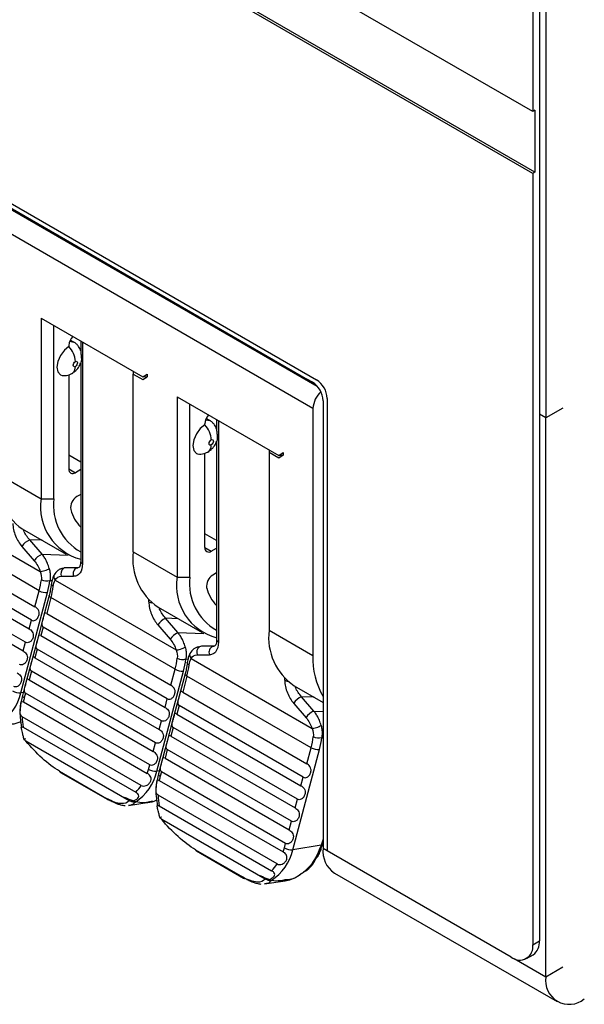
# Model space of a CAD drawing. Header units: millimetres. Extents: x 0 to 419, y 0 to 324.
# Tile 18 of 31: x 328 to 342, y 172 to 196. Entities that reach past the tile are written whole.
import ezdxf

# ---------------------------------------------------------------- set-up
doc = ezdxf.new("R2010")
doc.units = ezdxf.units.MM
doc.header["$LTSCALE"] = 1.5

msp = doc.modelspace()

# ---------------------------------------------------------------- linework, layer by layer
for p, q in [((341.214, 246.465), (341.214, 186.572)), ((340.891, 245.666), (340.891, 194.162)), ((341.055, 245.761), (341.055, 186.664)), ((340.891, 194.162), (314.693, 209.286)), ((340.891, 192.631), (314.693, 207.755)), ((340.944, 192.662), (314.746, 207.786)), ((320.791, 196.029), (335.535, 187.518)), ((321.221, 195.664), (335.314, 187.528)), ((321.499, 195.473), (335.549, 187.362)), ((335.447, 186.809), (321.234, 195.014)), ((340.944, 194.193), (340.891, 194.162)), ((340.944, 194.193), (340.944, 192.662)), ((340.944, 192.662), (340.891, 192.631)), ((340.891, 192.631), (340.891, 173.525)), ((328.712, 189.043), (331.231, 187.589)), ((328.712, 189.043), (328.712, 184.573)), ((329.03, 184.573), (329.03, 188.86)), ((329.401, 188.37), (329.401, 188.344)), ((329.422, 188.474), (329.52, 188.453)), ((329.52, 188.453), (329.435, 188.502)), ((329.693, 188.477), (329.693, 188.206)), ((329.737, 188.451), (329.737, 182.967)), ((329.693, 187.941), (329.693, 183.029)), ((329.401, 187.643), (329.401, 185.308)), ((330.992, 187.727), (330.992, 187.661)), ((330.992, 183.256), (330.992, 187.661)), ((330.992, 187.661), (331.231, 187.523)), ((331.231, 187.589), (331.337, 187.66)), ((331.231, 187.589), (331.337, 187.601)), ((331.231, 187.523), (331.337, 187.594)), ((331.337, 187.66), (331.337, 187.594)), ((335.434, 187.459), (335.314, 187.528)), ((332.079, 187.099), (334.598, 185.645)), ((332.079, 187.099), (332.079, 182.629)), ((332.398, 182.629), (332.398, 186.916)), ((335.699, 187), (335.699, 175.916)), ((335.8, 187.058), (335.8, 175.851)), ((335.447, 186.809), (335.447, 180.685)), ((341.214, 186.572), (341.055, 186.664)), ((341.055, 186.664), (341.055, 173.62)), ((341.639, 186.817), (341.214, 186.572)), ((332.769, 186.4), (332.769, 186.426)), ((332.79, 186.53), (332.888, 186.509)), ((332.888, 186.509), (332.803, 186.558)), ((333.061, 186.533), (333.061, 186.262)), ((333.105, 186.507), (333.105, 181.023)), ((341.214, 172.732), (341.214, 186.572)), ((333.061, 185.997), (333.061, 181.085)), ((329.693, 185.48), (329.401, 185.648)), ((332.769, 183.364), (332.769, 185.699)), ((334.36, 185.783), (334.36, 185.717)), ((334.36, 185.717), (334.36, 181.312)), ((334.598, 185.579), (334.36, 185.717)), ((334.598, 185.645), (334.705, 185.716)), ((334.598, 185.645), (334.705, 185.657)), ((334.705, 185.65), (334.598, 185.579)), ((334.705, 185.716), (334.705, 185.65)), ((327.625, 185.2), (328.712, 184.573)), ((329.401, 185.308), (329.56, 185.216)), ((329.693, 185.293), (329.56, 185.216)), ((329.693, 184.68), (329.599, 184.626)), ((325.693, 184.5), (328.69, 182.77)), ((328.712, 184.573), (329.03, 184.573)), ((328.666, 182.292), (325.59, 184.067)), ((325.484, 183.67), (328.56, 181.894)), ((328.246, 183.827), (329.333, 183.199)), ((333.061, 183.536), (332.769, 183.704)), ((328.735, 183.198), (328.429, 183.553)), ((328.74, 183.542), (328.429, 183.553)), ((328.471, 181.561), (325.395, 183.337)), ((328.234, 183.391), (328.541, 183.036)), ((328.735, 183.198), (329.38, 183.174)), ((330.992, 183.256), (332.079, 182.629)), ((332.769, 183.364), (332.928, 183.272)), ((332.928, 183.272), (333.061, 183.349)), ((325.338, 183.124), (328.414, 181.348)), ((328.325, 181.015), (325.249, 182.791)), ((329.622, 182.862), (329.316, 182.861)), ((329.599, 182.859), (329.622, 182.862)), ((333.061, 182.736), (332.966, 182.681)), ((325.193, 182.578), (328.269, 180.802)), ((328.93, 182.547), (328.984, 182.545)), ((329.061, 182.556), (332.058, 180.826)), ((329.21, 182.65), (329.517, 182.651)), ((332.079, 182.629), (332.398, 182.629)), ((328.21, 179.765), (328.872, 182.246)), ((328.56, 181.894), (328.666, 182.292)), ((328.912, 182.178), (328.74, 181.532)), ((328.957, 182.123), (328.852, 181.726)), ((332.033, 180.348), (328.957, 182.123)), ((331.381, 182.018), (331.381, 182.067)), ((328.852, 181.726), (331.927, 179.95)), ((331.614, 181.883), (332.701, 181.255)), ((328.414, 181.348), (328.471, 181.561)), ((328.74, 181.532), (328.595, 180.986)), ((332.103, 181.254), (331.797, 181.609)), ((332.108, 181.597), (331.797, 181.609)), ((328.763, 181.393), (328.706, 181.18)), ((331.839, 179.617), (328.763, 181.393)), ((331.602, 181.447), (331.908, 181.092)), ((332.103, 181.254), (332.747, 181.23)), ((334.36, 181.312), (335.447, 180.685)), ((328.269, 180.802), (328.325, 181.015)), ((328.595, 180.986), (328.449, 180.44)), ((328.706, 181.18), (331.782, 179.404)), ((328.617, 180.847), (328.56, 180.634)), ((331.693, 179.071), (328.617, 180.847)), ((332.99, 180.918), (332.683, 180.917)), ((332.966, 180.915), (332.99, 180.918)), ((328.56, 180.634), (331.636, 178.858)), ((332.297, 180.603), (332.352, 180.601)), ((332.428, 180.612), (335.426, 178.882)), ((332.578, 180.706), (332.885, 180.707)), ((328.449, 180.44), (328.303, 179.894)), ((328.471, 180.3), (328.415, 180.087)), ((331.547, 178.525), (328.471, 180.3)), ((331.578, 177.821), (332.239, 180.302)), ((331.927, 179.95), (332.033, 180.348)), ((328.415, 180.087), (331.49, 178.312)), ((332.28, 180.233), (332.108, 179.588)), ((332.325, 180.179), (332.219, 179.782)), ((335.401, 178.403), (332.325, 180.179)), ((334.749, 180.074), (334.749, 180.123)), ((328.271, 179.775), (328.21, 179.765)), ((328.303, 179.894), (328.251, 179.697)), ((332.219, 179.782), (335.295, 178.006)), ((334.981, 179.939), (335.699, 179.524)), ((328.251, 179.697), (328.212, 179.513)), ((328.272, 179.539), (331.342, 177.767)), ((328.326, 179.754), (328.296, 179.642)), ((331.402, 177.978), (328.326, 179.754)), ((331.782, 179.404), (331.839, 179.617)), ((332.108, 179.588), (331.962, 179.042)), ((335.471, 179.31), (335.164, 179.665)), ((335.476, 179.653), (335.164, 179.665)), ((332.13, 179.449), (332.073, 179.236)), ((335.206, 177.673), (332.13, 179.449)), ((334.969, 179.503), (335.276, 179.148)), ((335.471, 179.31), (335.699, 179.301)), ((331.194, 177.468), (328.242, 179.172)), ((331.636, 178.858), (331.693, 179.071)), ((331.962, 179.042), (331.816, 178.496)), ((332.073, 179.236), (335.149, 177.46)), ((328.268, 178.911), (331.055, 177.303)), ((331.985, 178.902), (331.928, 178.689)), ((335.061, 177.127), (331.985, 178.902)), ((330.892, 177.092), (328.337, 178.567)), ((331.928, 178.689), (335.004, 176.914)), ((335.665, 178.659), (335.699, 178.658)), ((331.49, 178.312), (331.547, 178.525)), ((331.816, 178.496), (331.671, 177.95)), ((331.839, 178.356), (331.782, 178.143)), ((334.915, 176.581), (331.839, 178.356)), ((334.945, 175.877), (335.607, 178.358)), ((335.295, 178.006), (335.401, 178.403)), ((331.782, 178.143), (334.858, 176.368)), ((329.17, 177.821), (330.336, 177.147)), ((331.372, 177.867), (331.402, 177.978)), ((331.639, 177.831), (331.578, 177.821)), ((331.671, 177.95), (331.618, 177.753)), ((331.693, 177.81), (331.664, 177.698)), ((334.769, 176.034), (331.693, 177.81)), ((329.194, 177.791), (330.361, 177.118)), ((331.618, 177.753), (331.58, 177.569)), ((331.64, 177.595), (334.709, 175.823)), ((335.149, 177.46), (335.206, 177.673)), ((331.25, 177.04), (331.472, 177.084)), ((334.561, 175.524), (331.61, 177.228)), ((335.004, 176.914), (335.061, 177.127)), ((330.879, 176.983), (330.931, 176.991)), ((330.881, 176.972), (331.387, 177.052)), ((331.635, 176.967), (334.422, 175.358)), ((334.259, 175.148), (331.704, 176.623)), ((334.858, 176.368), (334.915, 176.581)), ((335.699, 176.139), (335.649, 175.988)), ((332.537, 175.877), (333.704, 175.203)), ((334.739, 175.923), (334.769, 176.034)), ((335.649, 175.988), (334.945, 175.877)), ((335.59, 175.799), (335.69, 176.017)), ((335.686, 176.002), (335.699, 176.042)), ((335.699, 175.916), (335.8, 175.857)), ((332.561, 175.847), (333.728, 175.174)), ((340.361, 173.218), (335.8, 175.851)), ((335.158, 175.285), (335.206, 175.315)), ((335.979, 175.298), (341.494, 172.114)), ((334.247, 175.039), (334.299, 175.047)), ((334.248, 175.028), (334.755, 175.108)), ((340.891, 173.525), (341.055, 173.62)), ((340.435, 173.181), (341.214, 172.732)), ((340.735, 173.181), (340.9, 173.276)), ((341.214, 172.732), (341.639, 172.977))]:
    msp.add_line(p, q)
at = {"flags": 128}
for points in [[(329.401, 188.344), (329.288, 188.253), (329.192, 188.123), (329.128, 187.975), (329.105, 187.831), (329.128, 187.714), (329.192, 187.64), (329.237, 187.623)], [(329.56, 187.849), (329.54, 187.842), (329.523, 187.845), (329.511, 187.859), (329.507, 187.88), (329.511, 187.906), (329.523, 187.932), (329.54, 187.955), (329.56, 187.972)], [(329.56, 187.972), (329.581, 187.979), (329.598, 187.975), (329.609, 187.962), (329.613, 187.941), (329.609, 187.915), (329.598, 187.889), (329.581, 187.866), (329.56, 187.849)], [(329.49, 187.682), (329.494, 187.685), (329.499, 187.689)], [(332.769, 186.4), (332.656, 186.309), (332.559, 186.179), (332.495, 186.031), (332.473, 185.887), (332.495, 185.769), (332.559, 185.696), (332.605, 185.679)], [(332.928, 185.905), (332.908, 185.898), (332.89, 185.901), (332.879, 185.915), (332.875, 185.936), (332.879, 185.961), (332.89, 185.988), (332.908, 186.011), (332.928, 186.028)], [(332.928, 186.028), (332.948, 186.035), (332.965, 186.031), (332.977, 186.018), (332.981, 185.997), (332.977, 185.971), (332.965, 185.945), (332.948, 185.921), (332.928, 185.905)], [(332.858, 185.738), (332.861, 185.741), (332.866, 185.745)], [(329.316, 182.861), (329.29, 182.857), (329.265, 182.846)], [(329.011, 182.397), (328.992, 182.41), (328.978, 182.424), (328.969, 182.439), (328.966, 182.453), (328.967, 182.459)], [(328.957, 182.123), (328.939, 182.135), (328.924, 182.148), (328.915, 182.16), (328.912, 182.171), (328.912, 182.178)], [(332.683, 180.917), (332.657, 180.913), (332.633, 180.902)], [(332.378, 180.453), (332.359, 180.466), (332.346, 180.48), (332.337, 180.494), (332.334, 180.509), (332.334, 180.515)], [(332.325, 180.179), (332.306, 180.191), (332.292, 180.204), (332.283, 180.216), (332.279, 180.227), (332.28, 180.233)], [(328.251, 179.697), (328.25, 179.69), (328.254, 179.679), (328.263, 179.667), (328.277, 179.655), (328.296, 179.642)], [(331.618, 177.753), (331.618, 177.746), (331.621, 177.735), (331.631, 177.723), (331.645, 177.711), (331.664, 177.698)], [(335.649, 175.988), (335.666, 175.99), (335.678, 175.994), (335.685, 176), (335.686, 176.002)]]:
    msp.add_lwpolyline(points, dxfattribs=at)
for centre, radius, start, end in [((329.749, 188.353), 0.348, 136.85, 177.3014), ((328.977, 187.943), 0.584, 2.8216, 43.4284), ((329.358, 187.834), 0.203, 313.9412, 4.1642), ((335.123, 186.974), 0.576, 2.6055, 57.3945), ((335.224, 187.032), 0.576, 2.6055, 57.3945), ((336.036, 186.778), 0.59, 131.6402, 176.9915), ((333.116, 186.409), 0.348, 136.85, 177.3014), ((332.345, 185.999), 0.584, 2.8216, 43.4284), ((332.726, 185.89), 0.203, 313.9412, 4.1642), ((329.058, 185.022), 1.445, 172.8913, 235.7965), ((329.498, 185.292), 0.0983, 170.7918, 309.2032), ((330.036, 184.369), 1.34, 171.266, 255.3034), ((330.336, 184.406), 1.316, 172.731, 240.7955), ((329.767, 184.348), 0.324, 121.2181, 188.1348), ((330.409, 184.56), 0.997, 194.9744, 224.1374), ((328.596, 183.154), 0.432, 112.6739, 146.6757), ((328.902, 182.799), 0.432, 112.6739, 146.6756), ((332.426, 183.078), 1.445, 172.8913, 235.7965), ((332.866, 183.348), 0.0983, 170.7918, 309.2032), ((329.769, 183.036), 0.0754, 185.6949, 245.6253), ((329.368, 182.711), 0.169, 127.5222, 201.3044), ((329.66, 182.715), 0.157, 112.9488, 204.0857), ((326.791, 182.796), 1.941, 344.9265, 353.1705), ((328.845, 182.8), 0.266, 241.6258, 288.5242), ((326.81, 182.801), 2.135, 344.9265, 353.1705), ((333.404, 182.425), 1.34, 171.266, 255.3034), ((333.703, 182.462), 1.316, 172.731, 240.7955), ((333.134, 182.404), 0.324, 121.2181, 188.1348), ((328.844, 182.607), 0.362, 240.573, 274.4412), ((327.083, 182.628), 1.941, 344.9265, 353.1705), ((333.777, 182.616), 0.997, 194.9744, 224.1374), ((331.478, 182.194), 0.201, 241.3155, 263.959), ((331.963, 181.21), 0.432, 112.6739, 146.6757), ((332.27, 180.855), 0.432, 112.6739, 146.6756), ((335.793, 181.134), 1.445, 172.8913, 235.7965), ((333.136, 181.092), 0.0754, 185.6949, 245.6253), ((332.736, 180.767), 0.169, 127.5222, 201.3044), ((333.027, 180.771), 0.157, 112.9488, 204.0857), ((330.159, 180.852), 1.941, 344.9265, 353.1705), ((332.213, 180.856), 0.266, 241.6258, 288.5242), ((330.177, 180.857), 2.135, 344.9265, 353.1705), ((337.285, 180.605), 1.84, 177.5035, 210.442), ((332.211, 180.663), 0.362, 240.573, 274.4412), ((330.451, 180.684), 1.941, 344.9265, 353.1705), ((334.845, 180.25), 0.201, 241.3155, 263.959), ((327.01, 180.035), 1.23, 302.9421, 347.341), ((328.182, 180.126), 0.362, 240.573, 274.4412), ((329.794, 179.244), 1.55, 165.086, 169.0015), ((335.331, 179.266), 0.432, 112.6739, 146.6757), ((335.637, 178.911), 0.432, 112.6739, 146.6756), ((330.056, 179.218), 1.814, 181.4524, 189.7252), ((333.527, 178.908), 1.941, 344.9265, 353.1705), ((335.58, 178.912), 0.266, 241.6258, 288.5242), ((333.545, 178.913), 2.135, 344.9265, 353.1705), ((335.579, 178.719), 0.362, 240.573, 274.4412), ((329.224, 177.841), 0.0579, 200.1936, 238.7484), ((330.378, 178.091), 1.23, 302.9421, 347.341), ((329.956, 178.244), 1.465, 341.0235, 345.0883), ((331.55, 178.182), 0.362, 240.573, 274.4412), ((333.161, 177.299), 1.55, 165.086, 169.0015), ((330.345, 178.04), 1.024, 313.8936, 326.0146), ((330.391, 177.167), 0.0579, 200.1936, 238.7484), ((330.388, 177.168), 0.0572, 240.9647, 281.0434), ((333.424, 177.274), 1.814, 181.4524, 189.7252), ((332.591, 175.897), 0.0579, 200.1936, 238.7484), ((333.745, 176.147), 1.23, 302.9421, 347.341), ((333.324, 176.3), 1.465, 341.0235, 345.0883), ((334.917, 176.238), 0.362, 240.573, 274.4412), ((336.341, 175.834), 0.647, 172.7442, 235.9436), ((333.712, 176.096), 1.024, 313.8936, 326.0146), ((333.758, 175.223), 0.0579, 200.1936, 238.7484), ((333.756, 175.224), 0.0572, 240.9647, 281.0434), ((340.568, 173.472), 0.328, 230.7967, 9.214), ((340.688, 173.579), 0.37, 305.0133, 6.2988), ((341.796, 172.637), 0.59, 170.786, 309.2033)]:
    msp.add_arc(centre, radius, start, end)
for points, knots in [([(329.693, 188.24), (329.678, 188.276), (329.652, 188.337), (329.589, 188.407), (329.543, 188.438), (329.52, 188.453)], [0, 0, 0, 0, 0.410138, 0.69372, 1, 1, 1, 1]), ([(329.694, 188.206), (329.694, 188.204), (329.694, 188.198), (329.695, 188.182), (329.7, 188.15), (329.707, 188.092), (329.711, 188.024), (329.705, 187.969), (329.698, 187.943), (329.696, 187.939), (329.695, 187.938)], [0, 0, 0, 0, 0.0217743, 0.0706095, 0.1479331, 0.2948562, 0.5820135, 0.8231873, 0.9436473, 1, 1, 1, 1]), ([(329.52, 187.704), (329.527, 187.709), (329.554, 187.727), (329.609, 187.784), (329.667, 187.858), (329.683, 187.92), (329.688, 187.94)], [0, 0, 0, 0, 0.091853, 0.353316, 0.79567, 1, 1, 1, 1]), ([(329.23, 187.624), (329.255, 187.622), (329.302, 187.619), (329.374, 187.631), (329.441, 187.654), (329.48, 187.678), (329.499, 187.689)], [0, 0, 0, 0, 0.266698, 0.524461, 0.769709, 1, 1, 1, 1]), ([(333.061, 186.296), (333.046, 186.332), (333.02, 186.393), (332.956, 186.463), (332.911, 186.493), (332.888, 186.509)], [0, 0, 0, 0, 0.410139, 0.693721, 1, 1, 1, 1]), ([(333.061, 186.262), (333.061, 186.26), (333.061, 186.254), (333.063, 186.238), (333.067, 186.206), (333.075, 186.148), (333.078, 186.08), (333.073, 186.025), (333.066, 185.999), (333.063, 185.995), (333.063, 185.994)], [0, 0, 0, 0, 0.021774, 0.070609, 0.147933, 0.294855, 0.582012, 0.823187, 0.943648, 1, 1, 1, 1]), ([(332.844, 185.73), (332.866, 185.744), (332.908, 185.77), (332.976, 185.839), (333.035, 185.914), (333.051, 185.976), (333.056, 185.996)], [0, 0, 0, 0, 0.236242, 0.456135, 0.828158, 1, 1, 1, 1]), ([(332.598, 185.68), (332.622, 185.678), (332.67, 185.675), (332.742, 185.687), (332.809, 185.71), (332.848, 185.734), (332.867, 185.745)], [0, 0, 0, 0, 0.266698, 0.524461, 0.769709, 1, 1, 1, 1]), ([(328.014, 183.962), (328.014, 183.859), (328.038, 183.753), (328.118, 183.552), (328.176, 183.458), (328.234, 183.391)], [0, 0, 0, 0, 0.5, 0.5, 1, 1, 1, 1]), ([(328.429, 183.553), (328.4, 183.588), (328.342, 183.659), (328.287, 183.754), (328.274, 183.802), (328.271, 183.813)], [0, 0, 0, 0, 0.432287, 0.8757, 1, 1, 1, 1]), ([(328.913, 182.844), (328.907, 182.866), (328.895, 182.909), (328.871, 182.971), (328.845, 183.028), (328.818, 183.078), (328.79, 183.124), (328.763, 183.163), (328.744, 183.187), (328.735, 183.198)], [0, 0, 0, 0, 0.174538, 0.33873, 0.492338, 0.635314, 0.767708, 0.889344, 1, 1, 1, 1]), ([(329.737, 182.967), (329.737, 182.863), (329.713, 182.786), (329.658, 182.709), (329.634, 182.688), (329.58, 182.658), (329.55, 182.651), (329.517, 182.651)], [0, 0, 0, 0, 0.5, 0.5, 0.75, 0.75, 1, 1, 1, 1]), ([(329.693, 183.032), (329.693, 183.004), (329.691, 182.95), (329.674, 182.897), (329.647, 182.862), (329.614, 182.86), (329.598, 182.859)], [0, 0, 0, 0, 0.267422, 0.522715, 0.766524, 1, 1, 1, 1]), ([(328.69, 182.77), (328.702, 182.77), (328.718, 182.771), (328.756, 182.778), (328.779, 182.784), (328.825, 182.798), (328.848, 182.807), (328.886, 182.826), (328.902, 182.835), (328.913, 182.844)], [0, 0, 0, 0, 0.25, 0.25, 0.5, 0.5, 0.75, 0.75, 1, 1, 1, 1]), ([(328.913, 182.844), (328.918, 182.824), (328.928, 182.785), (328.936, 182.729), (328.939, 182.677), (328.939, 182.63), (328.936, 182.587), (328.932, 182.56), (328.93, 182.547)], [0, 0, 0, 0, 0.198916, 0.384908, 0.557992, 0.718184, 0.86551, 1, 1, 1, 1]), ([(329.034, 182.685), (329.03, 182.673), (329.02, 182.646), (329.03, 182.599), (329.051, 182.57), (329.061, 182.556)], [0, 0, 0, 0, 0.304115, 0.673745, 1, 1, 1, 1]), ([(329.267, 182.846), (329.242, 182.842), (329.192, 182.833), (329.105, 182.788), (329.061, 182.725), (329.032, 182.684)], [0, 0, 0, 0, 0.256137, 0.50882, 1, 1, 1, 1]), ([(329.064, 182.721), (329.063, 182.72), (329.049, 182.714), (329.038, 182.701), (329.034, 182.686), (329.034, 182.685)], [0, 0, 0, 0, 0.055905, 0.928904, 1, 1, 1, 1]), ([(329.237, 182.843), (329.227, 182.842), (329.214, 182.842), (329.206, 182.833), (329.204, 182.832)], [0, 0, 0, 0, 0.826411, 1, 1, 1, 1]), ([(328.967, 182.459), (328.959, 182.405), (328.946, 182.313), (328.922, 182.217), (328.912, 182.178)], [0, 0, 0, 0, 0.589864, 1, 1, 1, 1]), ([(329.032, 182.682), (329.017, 182.65), (328.987, 182.588), (328.974, 182.502), (328.967, 182.459)], [0, 0, 0, 0, 0.5025797, 1, 1, 1, 1]), ([(331.381, 182.018), (331.382, 181.915), (331.405, 181.809), (331.486, 181.608), (331.544, 181.514), (331.602, 181.447)], [0, 0, 0, 0, 0.5, 0.5, 1, 1, 1, 1]), ([(328.471, 181.561), (328.496, 181.547), (328.531, 181.545), (328.586, 181.572), (328.604, 181.587), (328.636, 181.628), (328.65, 181.655), (328.665, 181.71), (328.666, 181.738), (328.658, 181.786), (328.648, 181.807), (328.614, 181.858), (328.585, 181.88), (328.56, 181.894)], [0, 0, 0, 0, 0.25, 0.25, 0.375, 0.375, 0.5, 0.5, 0.625, 0.625, 0.75, 0.75, 1, 1, 1, 1]), ([(328.852, 181.726), (328.827, 181.74), (328.809, 181.745), (328.792, 181.724), (328.788, 181.711), (328.778, 181.673), (328.772, 181.648), (328.758, 181.593), (328.749, 181.563), (328.734, 181.512), (328.729, 181.489), (328.726, 181.432), (328.738, 181.407), (328.763, 181.393)], [0, 0, 0, 0, 0.25, 0.25, 0.375, 0.375, 0.5, 0.5, 0.625, 0.625, 0.75, 0.75, 1, 1, 1, 1]), ([(331.797, 181.609), (331.768, 181.644), (331.709, 181.715), (331.655, 181.81), (331.641, 181.858), (331.638, 181.868)], [0, 0, 0, 0, 0.432287, 0.8757, 1, 1, 1, 1]), ([(328.414, 181.348), (328.439, 181.334), (328.469, 181.311), (328.503, 181.261), (328.512, 181.24), (328.52, 181.192), (328.519, 181.164), (328.504, 181.109), (328.491, 181.082), (328.459, 181.04), (328.44, 181.026), (328.385, 180.998), (328.35, 181.001), (328.325, 181.015)], [0, 0, 0, 0, 0.25, 0.25, 0.375, 0.375, 0.5, 0.5, 0.625, 0.625, 0.75, 0.75, 1, 1, 1, 1]), ([(332.281, 180.9), (332.275, 180.922), (332.262, 180.965), (332.238, 181.027), (332.213, 181.083), (332.185, 181.134), (332.158, 181.179), (332.131, 181.219), (332.112, 181.243), (332.103, 181.254)], [0, 0, 0, 0, 0.174538, 0.33873, 0.492338, 0.635314, 0.767708, 0.889344, 1, 1, 1, 1]), ([(328.706, 181.18), (328.681, 181.194), (328.663, 181.199), (328.646, 181.178), (328.642, 181.165), (328.632, 181.127), (328.627, 181.102), (328.612, 181.046), (328.603, 181.017), (328.589, 180.965), (328.584, 180.943), (328.58, 180.886), (328.592, 180.861), (328.617, 180.847)], [0, 0, 0, 0, 0.25, 0.25, 0.375, 0.375, 0.5, 0.5, 0.625, 0.625, 0.75, 0.75, 1, 1, 1, 1]), ([(333.105, 181.023), (333.105, 180.919), (333.08, 180.842), (333.025, 180.765), (333.002, 180.744), (332.947, 180.714), (332.917, 180.707), (332.885, 180.707)], [0, 0, 0, 0, 0.5, 0.5, 0.75, 0.75, 1, 1, 1, 1]), ([(333.061, 181.088), (333.06, 181.06), (333.058, 181.006), (333.041, 180.953), (333.014, 180.918), (332.981, 180.916), (332.965, 180.915)], [0, 0, 0, 0, 0.267422, 0.522715, 0.766524, 1, 1, 1, 1]), ([(328.269, 180.802), (328.293, 180.788), (328.323, 180.765), (328.357, 180.714), (328.366, 180.694), (328.374, 180.646), (328.373, 180.618), (328.358, 180.562), (328.345, 180.536), (328.313, 180.494), (328.294, 180.479), (328.24, 180.452), (328.204, 180.454), (328.18, 180.469)], [0, 0, 0, 0, 0.25, 0.25, 0.375, 0.375, 0.5, 0.5, 0.625, 0.625, 0.75, 0.75, 1, 1, 1, 1]), ([(332.058, 180.826), (332.07, 180.826), (332.085, 180.827), (332.124, 180.834), (332.146, 180.839), (332.192, 180.854), (332.215, 180.863), (332.254, 180.882), (332.27, 180.891), (332.281, 180.9)], [0, 0, 0, 0, 0.25, 0.25, 0.5, 0.5, 0.75, 0.75, 1, 1, 1, 1]), ([(332.281, 180.9), (332.286, 180.88), (332.295, 180.841), (332.303, 180.785), (332.307, 180.733), (332.307, 180.686), (332.304, 180.643), (332.299, 180.616), (332.297, 180.603)], [0, 0, 0, 0, 0.198916, 0.384908, 0.557992, 0.718184, 0.86551, 1, 1, 1, 1]), ([(332.399, 180.738), (332.384, 180.706), (332.355, 180.643), (332.341, 180.558), (332.334, 180.515)], [0, 0, 0, 0, 0.50258, 1, 1, 1, 1]), ([(332.402, 180.741), (332.397, 180.729), (332.388, 180.702), (332.397, 180.655), (332.418, 180.626), (332.428, 180.612)], [0, 0, 0, 0, 0.3041152, 0.673745, 1, 1, 1, 1]), ([(332.635, 180.902), (332.609, 180.898), (332.559, 180.889), (332.473, 180.844), (332.429, 180.781), (332.4, 180.74)], [0, 0, 0, 0, 0.256137, 0.50882, 1, 1, 1, 1]), ([(332.432, 180.777), (332.431, 180.776), (332.417, 180.77), (332.405, 180.757), (332.402, 180.742), (332.402, 180.741)], [0, 0, 0, 0, 0.055905, 0.928904, 1, 1, 1, 1]), ([(332.605, 180.899), (332.595, 180.898), (332.582, 180.898), (332.573, 180.889), (332.572, 180.888)], [0, 0, 0, 0, 0.826411, 1, 1, 1, 1]), ([(328.56, 180.634), (328.536, 180.648), (328.518, 180.653), (328.501, 180.631), (328.496, 180.619), (328.487, 180.581), (328.481, 180.555), (328.466, 180.5), (328.457, 180.471), (328.443, 180.419), (328.438, 180.397), (328.434, 180.34), (328.447, 180.315), (328.471, 180.3)], [0, 0, 0, 0, 0.25, 0.25, 0.375, 0.375, 0.5, 0.5, 0.625, 0.625, 0.75, 0.75, 1, 1, 1, 1]), ([(332.334, 180.515), (332.327, 180.461), (332.314, 180.369), (332.29, 180.273), (332.28, 180.233)], [0, 0, 0, 0, 0.589864, 1, 1, 1, 1]), ([(328.123, 180.256), (328.148, 180.241), (328.177, 180.219), (328.211, 180.168), (328.221, 180.148), (328.229, 180.1), (328.228, 180.072), (328.213, 180.016), (328.199, 179.989), (328.167, 179.948), (328.149, 179.933), (328.094, 179.906), (328.059, 179.908), (328.034, 179.922)], [0, 0, 0, 0, 0.25, 0.25, 0.375, 0.375, 0.5, 0.5, 0.625, 0.625, 0.75, 0.75, 1, 1, 1, 1]), ([(328.415, 180.087), (328.39, 180.102), (328.372, 180.107), (328.355, 180.085), (328.351, 180.073), (328.341, 180.035), (328.335, 180.009), (328.321, 179.954), (328.312, 179.925), (328.297, 179.873), (328.292, 179.85), (328.289, 179.793), (328.301, 179.768), (328.326, 179.754)], [0, 0, 0, 0, 0.25, 0.25, 0.375, 0.375, 0.5, 0.5, 0.625, 0.625, 0.75, 0.75, 1, 1, 1, 1]), ([(334.749, 180.074), (334.75, 179.971), (334.773, 179.865), (334.854, 179.664), (334.911, 179.57), (334.969, 179.503)], [0, 0, 0, 0, 0.5, 0.5, 1, 1, 1, 1]), ([(331.839, 179.617), (331.863, 179.603), (331.899, 179.6), (331.953, 179.628), (331.972, 179.642), (332.004, 179.684), (332.017, 179.711), (332.032, 179.766), (332.033, 179.794), (332.025, 179.842), (332.016, 179.863), (331.982, 179.914), (331.952, 179.936), (331.927, 179.95)], [0, 0, 0, 0, 0.25, 0.25, 0.375, 0.375, 0.5, 0.5, 0.625, 0.625, 0.75, 0.75, 1, 1, 1, 1]), ([(332.219, 179.782), (332.194, 179.796), (332.177, 179.801), (332.16, 179.78), (332.155, 179.767), (332.146, 179.729), (332.14, 179.704), (332.125, 179.649), (332.116, 179.619), (332.102, 179.568), (332.097, 179.545), (332.093, 179.488), (332.106, 179.463), (332.13, 179.449)], [0, 0, 0, 0, 0.25, 0.25, 0.375, 0.375, 0.5, 0.5, 0.625, 0.625, 0.75, 0.75, 1, 1, 1, 1]), ([(335.164, 179.665), (335.135, 179.7), (335.077, 179.771), (335.022, 179.866), (335.009, 179.914), (335.006, 179.924)], [0, 0, 0, 0, 0.432287, 0.8757, 1, 1, 1, 1]), ([(328.212, 179.513), (328.212, 179.512), (328.188, 179.397), (328.18, 179.185), (328.214, 178.98), (328.228, 178.896)], [0, 0, 0, 0, 0.002511, 0.589895, 1, 1, 1, 1]), ([(328.242, 179.172), (328.229, 179.18), (328.217, 179.192), (328.199, 179.225), (328.194, 179.246), (328.191, 179.297), (328.194, 179.326), (328.2, 179.387), (328.203, 179.418), (328.208, 179.471), (328.21, 179.494), (328.214, 179.527), (328.217, 179.538), (328.231, 179.557), (328.247, 179.554), (328.272, 179.539)], [0, 0, 0, 0, 0.125, 0.125, 0.25, 0.25, 0.375, 0.375, 0.5, 0.5, 0.625, 0.625, 0.75, 0.75, 1, 1, 1, 1]), ([(331.782, 179.404), (331.807, 179.39), (331.836, 179.367), (331.87, 179.317), (331.879, 179.296), (331.888, 179.248), (331.886, 179.22), (331.872, 179.165), (331.858, 179.138), (331.826, 179.096), (331.808, 179.082), (331.753, 179.054), (331.718, 179.057), (331.693, 179.071)], [0, 0, 0, 0, 0.25, 0.25, 0.375, 0.375, 0.5, 0.5, 0.625, 0.625, 0.75, 0.75, 1, 1, 1, 1]), ([(335.649, 178.956), (335.642, 178.978), (335.63, 179.021), (335.606, 179.083), (335.58, 179.139), (335.553, 179.19), (335.525, 179.235), (335.498, 179.275), (335.48, 179.298), (335.471, 179.31)], [0, 0, 0, 0, 0.174538, 0.33873, 0.492338, 0.635314, 0.767708, 0.889344, 1, 1, 1, 1]), ([(328.207, 179.05), (328.199, 179.046), (328.069, 178.979), (327.787, 178.958), (327.536, 179.063), (327.412, 179.115)], [0, 0, 0, 0, 0.031177, 0.522675, 1, 1, 1, 1]), ([(332.073, 179.236), (332.049, 179.25), (332.031, 179.255), (332.014, 179.234), (332.01, 179.221), (332, 179.183), (331.994, 179.158), (331.98, 179.102), (331.971, 179.073), (331.956, 179.021), (331.951, 178.999), (331.948, 178.942), (331.96, 178.917), (331.985, 178.902)], [0, 0, 0, 0, 0.25, 0.25, 0.375, 0.375, 0.5, 0.5, 0.625, 0.625, 0.75, 0.75, 1, 1, 1, 1]), ([(328.295, 178.603), (328.283, 178.638), (328.274, 178.671), (328.259, 178.732), (328.253, 178.758), (328.236, 178.829), (328.227, 178.863), (328.218, 178.909), (328.219, 178.92), (328.231, 178.928), (328.244, 178.925), (328.268, 178.911)], [0, 0, 0, 0, 0.125, 0.125, 0.25, 0.25, 0.5, 0.5, 0.75, 0.75, 1, 1, 1, 1]), ([(331.636, 178.858), (331.661, 178.844), (331.691, 178.821), (331.725, 178.77), (331.734, 178.75), (331.742, 178.702), (331.741, 178.674), (331.726, 178.618), (331.713, 178.592), (331.681, 178.55), (331.662, 178.535), (331.607, 178.508), (331.572, 178.51), (331.547, 178.525)], [0, 0, 0, 0, 0.25, 0.25, 0.375, 0.375, 0.5, 0.5, 0.625, 0.625, 0.75, 0.75, 1, 1, 1, 1]), ([(335.426, 178.882), (335.437, 178.882), (335.453, 178.883), (335.491, 178.89), (335.514, 178.895), (335.56, 178.91), (335.583, 178.919), (335.622, 178.938), (335.637, 178.947), (335.649, 178.956)], [0, 0, 0, 0, 0.25, 0.25, 0.5, 0.5, 0.75, 0.75, 1, 1, 1, 1]), ([(335.649, 178.956), (335.653, 178.936), (335.663, 178.897), (335.671, 178.841), (335.674, 178.789), (335.674, 178.741), (335.671, 178.699), (335.667, 178.672), (335.665, 178.659)], [0, 0, 0, 0, 0.198916, 0.384908, 0.557992, 0.718184, 0.86551, 1, 1, 1, 1]), ([(328.327, 178.629), (328.321, 178.625), (328.311, 178.619), (328.302, 178.612), (328.297, 178.607), (328.295, 178.604), (328.295, 178.603), (328.295, 178.603)], [0, 0, 0, 0, 0.259313, 0.488976, 0.688962, 0.859288, 1, 1, 1, 1]), ([(329.17, 177.821), (329.032, 177.9), (328.881, 178.015), (328.594, 178.276), (328.458, 178.421), (328.337, 178.567)], [0, 0, 0, 0, 0.5, 0.5, 1, 1, 1, 1]), ([(331.928, 178.689), (331.903, 178.704), (331.885, 178.709), (331.868, 178.687), (331.864, 178.675), (331.854, 178.637), (331.849, 178.611), (331.834, 178.556), (331.825, 178.527), (331.811, 178.475), (331.806, 178.452), (331.802, 178.396), (331.814, 178.37), (331.839, 178.356)], [0, 0, 0, 0, 0.25, 0.25, 0.375, 0.375, 0.5, 0.5, 0.625, 0.625, 0.75, 0.75, 1, 1, 1, 1]), ([(331.49, 178.312), (331.515, 178.297), (331.545, 178.275), (331.579, 178.224), (331.588, 178.204), (331.596, 178.156), (331.595, 178.127), (331.58, 178.072), (331.567, 178.045), (331.535, 178.004), (331.516, 177.989), (331.462, 177.962), (331.426, 177.964), (331.402, 177.978)], [0, 0, 0, 0, 0.25, 0.25, 0.375, 0.375, 0.5, 0.5, 0.625, 0.625, 0.75, 0.75, 1, 1, 1, 1]), ([(331.782, 178.143), (331.758, 178.157), (331.74, 178.163), (331.723, 178.141), (331.718, 178.129), (331.709, 178.091), (331.703, 178.065), (331.688, 178.01), (331.679, 177.981), (331.665, 177.929), (331.66, 177.906), (331.656, 177.849), (331.669, 177.824), (331.693, 177.81)], [0, 0, 0, 0, 0.25, 0.25, 0.375, 0.375, 0.5, 0.5, 0.625, 0.625, 0.75, 0.75, 1, 1, 1, 1]), ([(335.206, 177.673), (335.231, 177.659), (335.266, 177.656), (335.321, 177.684), (335.339, 177.698), (335.372, 177.74), (335.385, 177.767), (335.4, 177.822), (335.401, 177.85), (335.393, 177.898), (335.384, 177.919), (335.35, 177.97), (335.32, 177.992), (335.295, 178.006)], [0, 0, 0, 0, 0.25, 0.25, 0.375, 0.375, 0.5, 0.5, 0.625, 0.625, 0.75, 0.75, 1, 1, 1, 1]), ([(331.194, 177.468), (331.207, 177.46), (331.225, 177.455), (331.269, 177.453), (331.294, 177.457), (331.343, 177.477), (331.367, 177.494), (331.406, 177.536), (331.42, 177.56), (331.436, 177.608), (331.438, 177.631), (331.431, 177.67), (331.424, 177.687), (331.394, 177.731), (331.366, 177.753), (331.342, 177.767)], [0, 0, 0, 0, 0.125, 0.125, 0.25, 0.25, 0.375, 0.375, 0.5, 0.5, 0.625, 0.625, 0.75, 0.75, 1, 1, 1, 1]), ([(331.58, 177.569), (331.58, 177.568), (331.556, 177.453), (331.547, 177.241), (331.582, 177.036), (331.596, 176.952)], [0, 0, 0, 0, 0.002511, 0.589895, 1, 1, 1, 1]), ([(331.61, 177.228), (331.596, 177.236), (331.584, 177.248), (331.567, 177.281), (331.562, 177.302), (331.559, 177.353), (331.561, 177.382), (331.567, 177.443), (331.571, 177.474), (331.576, 177.527), (331.577, 177.55), (331.582, 177.583), (331.585, 177.594), (331.599, 177.613), (331.615, 177.609), (331.64, 177.595)], [0, 0, 0, 0, 0.125, 0.125, 0.25, 0.25, 0.375, 0.375, 0.5, 0.5, 0.625, 0.625, 0.75, 0.75, 1, 1, 1, 1]), ([(335.149, 177.46), (335.174, 177.446), (335.204, 177.423), (335.238, 177.373), (335.247, 177.352), (335.255, 177.304), (335.254, 177.276), (335.239, 177.221), (335.226, 177.194), (335.194, 177.152), (335.175, 177.138), (335.12, 177.11), (335.085, 177.112), (335.061, 177.127)], [0, 0, 0, 0, 0.25, 0.25, 0.375, 0.375, 0.5, 0.5, 0.625, 0.625, 0.75, 0.75, 1, 1, 1, 1]), ([(330.892, 177.092), (330.85, 177.04), (330.784, 177.012), (330.596, 177.025), (330.474, 177.068), (330.336, 177.147)], [0, 0, 0, 0, 0.5, 0.5, 1, 1, 1, 1]), ([(330.399, 177.112), (330.414, 177.103), (330.448, 177.085), (330.503, 177.057), (330.554, 177.033), (330.615, 177.009), (330.695, 176.983), (330.755, 176.975), (330.791, 176.97)], [0, 0, 0, 0, 0.100893, 0.221236, 0.385519, 0.470803, 0.684439, 1, 1, 1, 1]), ([(331.574, 177.106), (331.567, 177.102), (331.437, 177.035), (331.155, 177.014), (330.904, 177.119), (330.78, 177.171)], [0, 0, 0, 0, 0.031177, 0.522675, 1, 1, 1, 1]), ([(330.944, 177.074), (330.981, 177.08), (331.011, 177.091), (331.06, 177.115), (331.078, 177.127), (331.12, 177.164), (331.131, 177.187), (331.133, 177.226), (331.124, 177.243), (331.098, 177.273), (331.079, 177.289), (331.055, 177.303)], [0, 0, 0, 0, 0.125, 0.125, 0.25, 0.25, 0.5, 0.5, 0.75, 0.75, 1, 1, 1, 1]), ([(331.046, 177.059), (331.041, 177.057), (331.025, 177.054), (330.998, 177.055), (330.968, 177.062), (330.951, 177.07), (330.944, 177.074)], [0, 0, 0, 0, 0.153927, 0.502857, 0.776949, 1, 1, 1, 1]), ([(330.931, 176.991), (330.941, 176.992), (330.994, 176.997), (331.023, 177.031), (331.046, 177.059)], [0, 0, 0, 0, 0.200124, 1, 1, 1, 1]), ([(331.663, 176.659), (331.651, 176.694), (331.642, 176.727), (331.627, 176.787), (331.621, 176.814), (331.603, 176.885), (331.594, 176.919), (331.586, 176.965), (331.586, 176.976), (331.599, 176.984), (331.611, 176.981), (331.635, 176.967)], [0, 0, 0, 0, 0.125, 0.125, 0.25, 0.25, 0.5, 0.5, 0.75, 0.75, 1, 1, 1, 1]), ([(335.004, 176.914), (335.029, 176.899), (335.058, 176.877), (335.092, 176.826), (335.101, 176.806), (335.11, 176.758), (335.108, 176.73), (335.094, 176.674), (335.08, 176.648), (335.048, 176.606), (335.03, 176.591), (334.975, 176.564), (334.94, 176.566), (334.915, 176.581)], [0, 0, 0, 0, 0.25, 0.25, 0.375, 0.375, 0.5, 0.5, 0.625, 0.625, 0.75, 0.75, 1, 1, 1, 1]), ([(331.694, 176.685), (331.689, 176.681), (331.679, 176.675), (331.67, 176.668), (331.665, 176.663), (331.663, 176.66), (331.663, 176.659), (331.663, 176.659)], [0, 0, 0, 0, 0.259313, 0.488976, 0.688962, 0.859288, 1, 1, 1, 1]), ([(332.537, 175.877), (332.4, 175.956), (332.249, 176.071), (331.961, 176.332), (331.825, 176.477), (331.704, 176.623)], [0, 0, 0, 0, 0.5, 0.5, 1, 1, 1, 1]), ([(334.858, 176.368), (334.883, 176.353), (334.913, 176.331), (334.946, 176.28), (334.956, 176.26), (334.964, 176.211), (334.963, 176.183), (334.948, 176.128), (334.935, 176.101), (334.902, 176.06), (334.884, 176.045), (334.829, 176.018), (334.794, 176.02), (334.769, 176.034)], [0, 0, 0, 0, 0.25, 0.25, 0.375, 0.375, 0.5, 0.5, 0.625, 0.625, 0.75, 0.75, 1, 1, 1, 1]), ([(335.649, 175.988), (335.601, 175.865), (335.519, 175.659), (335.333, 175.418), (335.14, 175.255), (334.941, 175.139), (334.808, 175.132), (334.752, 175.129)], [0, 0, 0, 0, 0.268711, 0.4532, 0.664656, 0.858071, 1, 1, 1, 1]), ([(335.639, 175.906), (335.64, 175.904), (335.642, 175.89), (335.63, 175.858), (335.611, 175.81), (335.584, 175.759), (335.559, 175.711), (335.543, 175.689), (335.535, 175.679)], [0, 0, 0, 0, 0.0247266, 0.1745234, 0.3529703, 0.5610761, 0.7848148, 1, 1, 1, 1]), ([(334.561, 175.524), (334.575, 175.516), (334.593, 175.511), (334.637, 175.509), (334.662, 175.513), (334.711, 175.533), (334.735, 175.55), (334.773, 175.592), (334.788, 175.616), (334.804, 175.664), (334.805, 175.686), (334.799, 175.726), (334.791, 175.743), (334.762, 175.787), (334.734, 175.809), (334.709, 175.823)], [0, 0, 0, 0, 0.125, 0.125, 0.25, 0.25, 0.375, 0.375, 0.5, 0.5, 0.625, 0.625, 0.75, 0.75, 1, 1, 1, 1]), ([(335.206, 175.315), (335.227, 175.327), (335.353, 175.4), (335.492, 175.571), (335.568, 175.748), (335.59, 175.799)], [0, 0, 0, 0, 0.129393, 0.7487, 1, 1, 1, 1]), ([(334.259, 175.148), (334.218, 175.096), (334.152, 175.068), (333.964, 175.081), (333.841, 175.124), (333.704, 175.203)], [0, 0, 0, 0, 0.5, 0.5, 1, 1, 1, 1]), ([(333.767, 175.167), (333.782, 175.159), (333.815, 175.141), (333.87, 175.113), (333.922, 175.089), (333.983, 175.065), (334.063, 175.039), (334.123, 175.031), (334.158, 175.026)], [0, 0, 0, 0, 0.100893, 0.221236, 0.385519, 0.470803, 0.684439, 1, 1, 1, 1]), ([(334.752, 175.129), (334.676, 175.114), (334.471, 175.072), (334.272, 175.167), (334.147, 175.227)], [0, 0, 0, 0, 0.372797, 1, 1, 1, 1]), ([(334.311, 175.13), (334.348, 175.136), (334.379, 175.147), (334.428, 175.171), (334.446, 175.183), (334.488, 175.22), (334.499, 175.243), (334.5, 175.282), (334.492, 175.299), (334.466, 175.329), (334.446, 175.345), (334.422, 175.358)], [0, 0, 0, 0, 0.125, 0.125, 0.25, 0.25, 0.5, 0.5, 0.75, 0.75, 1, 1, 1, 1]), ([(334.414, 175.114), (334.409, 175.113), (334.393, 175.11), (334.365, 175.111), (334.336, 175.118), (334.319, 175.126), (334.311, 175.13)], [0, 0, 0, 0, 0.153927, 0.502857, 0.776949, 1, 1, 1, 1]), ([(334.618, 175.096), (334.735, 175.106), (334.927, 175.123), (335.093, 175.24), (335.158, 175.285)], [0, 0, 0, 0, 0.611009, 1, 1, 1, 1]), ([(334.299, 175.047), (334.309, 175.048), (334.361, 175.053), (334.391, 175.087), (334.414, 175.114)], [0, 0, 0, 0, 0.200124, 1, 1, 1, 1])]:
    msp.add_open_spline(points, degree=3, knots=knots)
for points in [[(328.541, 183.036), (328.606, 182.961), (328.658, 182.865), (328.69, 182.77)], [(328.69, 182.77), (328.717, 182.697), (328.726, 182.628), (328.719, 182.566)], [(329.011, 182.397), (329.018, 182.459), (329.034, 182.514), (329.061, 182.556)], [(329.061, 182.556), (329.093, 182.614), (329.146, 182.65), (329.21, 182.65)], [(331.908, 181.092), (331.973, 181.017), (332.026, 180.921), (332.058, 180.826)], [(332.058, 180.826), (332.085, 180.753), (332.094, 180.684), (332.086, 180.622)], [(332.378, 180.453), (332.385, 180.515), (332.402, 180.57), (332.428, 180.612)], [(332.428, 180.612), (332.461, 180.67), (332.513, 180.705), (332.578, 180.706)], [(335.276, 179.148), (335.341, 179.073), (335.393, 178.977), (335.426, 178.882)], [(335.426, 178.882), (335.452, 178.809), (335.461, 178.74), (335.454, 178.677)], [(328.337, 178.567), (328.321, 178.576), (328.308, 178.588), (328.295, 178.603)], [(330.944, 177.074), (330.924, 177.077), (330.907, 177.084), (330.892, 177.092)], [(331.704, 176.623), (331.689, 176.632), (331.675, 176.644), (331.663, 176.659)], [(334.311, 175.13), (334.292, 175.133), (334.275, 175.14), (334.259, 175.148)]]:
    msp.add_open_spline(points, degree=3)

doc.saveas('drawing.dxf')
